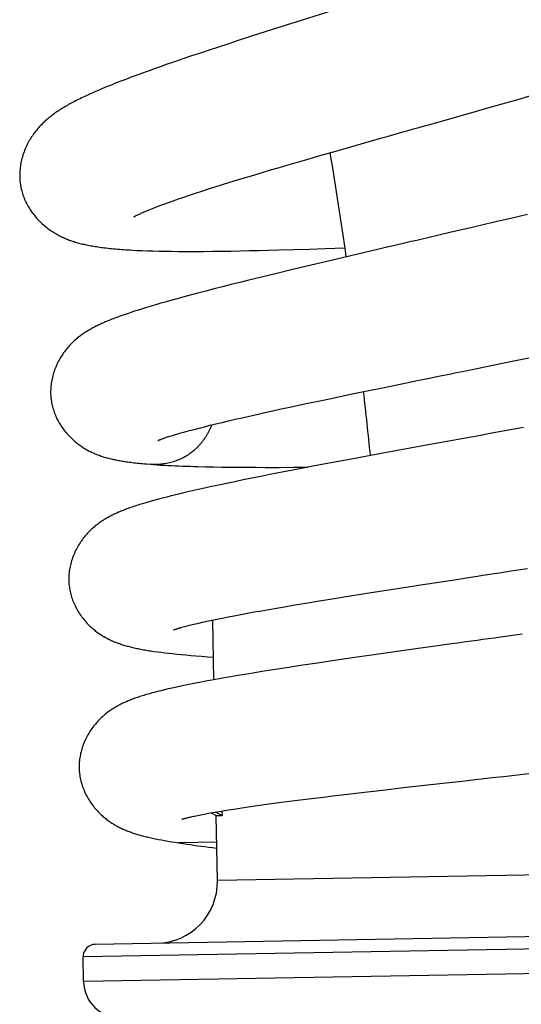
# Model space of a CAD drawing. Header units: millimetres. Extents: x 259 to 1803, y -542 to 1902.
# Tile 120 of 127: x 1727 to 1747, y 1680 to 1720. Entities that reach past the tile are written whole.
import ezdxf

# ---------------------------------------------------------------- set-up
doc = ezdxf.new("R2010")
doc.units = ezdxf.units.MM
doc.header["$LTSCALE"] = 30.734
doc.layers.get('0').update_dxf_attribs({"linetype": 'CONTINUOUS'})

msp = doc.modelspace()

# ---------------------------------------------------------------- linework, layer by layer
at = {"color": 7, "linetype": 'CONTINUOUS'}
for p, q in [((1739.8, 1720.128), (1738.526, 1719.727)), ((1738.526, 1719.727), (1737.7, 1719.465)), ((1737.095, 1719.273), (1736.502, 1719.083)), ((1737.7, 1719.465), (1737.095, 1719.273)), ((1735.921, 1718.895), (1735.541, 1718.771)), ((1736.502, 1719.083), (1735.921, 1718.895)), ((1734.796, 1718.526), (1734.433, 1718.406)), ((1735.166, 1718.648), (1734.796, 1718.526)), ((1735.541, 1718.771), (1735.166, 1718.648)), ((1733.725, 1718.167), (1733.383, 1718.05)), ((1734.076, 1718.286), (1733.725, 1718.167)), ((1734.433, 1718.406), (1734.076, 1718.286)), ((1733.383, 1718.05), (1733.049, 1717.934)), ((1746.175, 1716.203), (1747.3, 1716.525)), ((1747.3, 1716.525), (1748.197, 1716.784)), ((1745.726, 1716.076), (1746.175, 1716.203)), ((1744.172, 1715.634), (1745.726, 1716.076)), ((1739.921, 1714.428), (1740.532, 1714.603)), ((1740.532, 1714.603), (1740.947, 1714.721)), ((1738.368, 1713.98), (1738.745, 1714.09)), ((1738.745, 1714.09), (1739.325, 1714.257)), ((1739.325, 1714.257), (1739.921, 1714.428)), ((1737.282, 1713.662), (1737.637, 1713.767)), ((1737.637, 1713.767), (1737.999, 1713.873)), ((1737.999, 1713.873), (1738.368, 1713.98)), ((1735.943, 1713.26), (1736.265, 1713.358)), ((1736.265, 1713.358), (1736.596, 1713.457)), ((1736.596, 1713.457), (1736.935, 1713.559)), ((1736.935, 1713.559), (1737.282, 1713.662)), ((1734.491, 1712.804), (1734.758, 1712.89)), ((1734.758, 1712.89), (1735.038, 1712.979)), ((1735.038, 1712.979), (1735.329, 1713.07)), ((1735.329, 1713.07), (1735.631, 1713.164)), ((1735.631, 1713.164), (1735.943, 1713.26)), ((1733.334, 1712.415), (1733.541, 1712.487)), ((1733.541, 1712.487), (1733.761, 1712.562)), ((1733.761, 1712.562), (1733.992, 1712.64)), ((1733.992, 1712.64), (1734.235, 1712.721)), ((1734.235, 1712.721), (1734.491, 1712.804)), ((1732.63, 1712.156), (1732.787, 1712.216)), ((1732.787, 1712.216), (1732.956, 1712.279)), ((1732.956, 1712.279), (1733.139, 1712.345)), ((1733.139, 1712.345), (1733.334, 1712.415)), ((1747.019, 1711.699), (1746.346, 1711.54)), ((1747.691, 1711.858), (1747.019, 1711.699)), ((1745.447, 1711.329), (1744.548, 1711.119)), ((1746.346, 1711.54), (1745.447, 1711.329)), ((1744.548, 1711.119), (1744.1, 1711.014)), ((1739.497, 1710.477), (1740.295, 1710.505)), ((1742.323, 1710.599), (1741.886, 1710.497)), ((1731.87, 1710.402), (1732.071, 1710.393)), ((1732.071, 1710.393), (1732.284, 1710.385)), ((1732.284, 1710.385), (1732.507, 1710.378)), ((1732.507, 1710.378), (1732.744, 1710.372)), ((1732.744, 1710.372), (1732.994, 1710.368)), ((1732.994, 1710.368), (1733.261, 1710.364)), ((1733.261, 1710.364), (1733.549, 1710.361)), ((1734.925, 1710.364), (1735.296, 1710.369)), ((1735.296, 1710.369), (1735.668, 1710.374)), ((1735.668, 1710.374), (1736.043, 1710.381)), ((1736.043, 1710.381), (1736.422, 1710.389)), ((1736.422, 1710.389), (1736.81, 1710.397)), ((1736.81, 1710.397), (1737.205, 1710.407)), ((1737.205, 1710.407), (1737.608, 1710.418)), ((1737.608, 1710.418), (1738.225, 1710.436)), ((1738.225, 1710.436), (1738.855, 1710.456)), ((1738.855, 1710.456), (1739.497, 1710.477)), ((1738.924, 1709.8), (1738.12, 1709.609)), ((1739.959, 1710.045), (1738.924, 1709.8)), ((1736.959, 1709.328), (1736.401, 1709.191)), ((1737.532, 1709.467), (1736.959, 1709.328)), ((1738.12, 1709.609), (1737.532, 1709.467)), ((1735.332, 1708.924), (1734.993, 1708.837)), ((1735.681, 1709.012), (1735.332, 1708.924)), ((1736.037, 1709.101), (1735.681, 1709.012)), ((1736.401, 1709.191), (1736.037, 1709.101)), ((1733.716, 1708.501), (1733.436, 1708.424)), ((1734.017, 1708.582), (1733.716, 1708.501)), ((1734.335, 1708.667), (1734.017, 1708.582)), ((1734.661, 1708.752), (1734.335, 1708.667)), ((1734.993, 1708.837), (1734.661, 1708.752)), ((1732.437, 1708.138), (1732.255, 1708.083)), ((1732.63, 1708.196), (1732.437, 1708.138)), ((1733.179, 1708.353), (1732.946, 1708.287)), ((1733.436, 1708.424), (1733.179, 1708.353)), ((1731.338, 1707.786), (1731.207, 1707.74)), ((1731.474, 1707.833), (1731.338, 1707.786)), ((1731.616, 1707.881), (1731.474, 1707.833)), ((1731.764, 1707.929), (1731.616, 1707.881)), ((1731.919, 1707.979), (1731.764, 1707.929)), ((1732.082, 1708.03), (1731.919, 1707.979)), ((1732.255, 1708.083), (1732.082, 1708.03)), ((1746.999, 1705.89), (1748.363, 1706.171)), ((1745.643, 1705.612), (1746.999, 1705.89)), ((1745.195, 1705.52), (1745.643, 1705.612)), ((1741.956, 1704.858), (1742.794, 1705.03)), ((1742.794, 1705.03), (1743.22, 1705.117)), ((1743.22, 1705.117), (1743.652, 1705.205)), ((1739.929, 1704.439), (1740.525, 1704.563)), ((1740.525, 1704.563), (1741.132, 1704.689)), ((1741.132, 1704.689), (1741.956, 1704.858)), ((1738.058, 1704.042), (1738.416, 1704.119)), ((1738.416, 1704.119), (1738.783, 1704.197)), ((1738.783, 1704.197), (1739.348, 1704.317)), ((1739.348, 1704.317), (1739.929, 1704.439)), ((1736.417, 1703.68), (1736.723, 1703.749)), ((1736.723, 1703.749), (1737.041, 1703.82)), ((1737.041, 1703.82), (1737.37, 1703.893)), ((1737.37, 1703.893), (1737.71, 1703.967)), ((1737.71, 1703.967), (1738.058, 1704.042)), ((1734.596, 1703.249), (1734.823, 1703.305)), ((1734.823, 1703.305), (1735.061, 1703.364)), ((1735.061, 1703.364), (1735.31, 1703.424)), ((1735.31, 1703.424), (1735.569, 1703.485)), ((1735.569, 1703.485), (1735.84, 1703.548)), ((1735.84, 1703.548), (1736.122, 1703.613)), ((1736.122, 1703.613), (1736.417, 1703.68)), ((1733.304, 1702.895), (1733.427, 1702.932)), ((1733.645, 1702.995), (1733.81, 1703.042)), ((1733.81, 1703.042), (1733.988, 1703.09)), ((1733.988, 1703.09), (1734.178, 1703.141)), ((1734.178, 1703.141), (1734.381, 1703.194)), ((1734.381, 1703.194), (1734.596, 1703.249)), ((1733.198, 1702.862), (1733.304, 1702.895)), ((1743.904, 1702.553), (1743.455, 1702.471)), ((1745.492, 1702.843), (1745.037, 1702.76)), ((1741.911, 1702.188), (1740.633, 1701.951)), ((1743.455, 1702.471), (1741.911, 1702.188)), ((1739.804, 1701.796), (1738.991, 1701.643)), ((1740.633, 1701.951), (1739.804, 1701.796)), ((1734.643, 1701.626), (1734.967, 1701.62)), ((1734.967, 1701.62), (1735.298, 1701.614)), ((1735.298, 1701.614), (1735.636, 1701.61)), ((1735.636, 1701.61), (1735.981, 1701.606)), ((1735.981, 1701.606), (1736.333, 1701.603)), ((1736.333, 1701.603), (1736.693, 1701.601)), ((1736.693, 1701.601), (1737.061, 1701.6)), ((1737.25, 1701.306), (1736.884, 1701.234)), ((1737.061, 1701.6), (1737.626, 1701.6)), ((1737.815, 1701.417), (1737.25, 1701.306)), ((1737.626, 1701.6), (1738.209, 1701.601)), ((1738.396, 1701.529), (1737.815, 1701.417)), ((1738.209, 1701.601), (1738.784, 1701.603)), ((1738.991, 1701.643), (1738.396, 1701.529)), ((1735.494, 1700.95), (1735.178, 1700.883)), ((1735.827, 1701.019), (1735.494, 1700.95)), ((1736.172, 1701.09), (1735.827, 1701.019)), ((1736.525, 1701.162), (1736.172, 1701.09)), ((1736.884, 1701.234), (1736.525, 1701.162)), ((1733.648, 1700.539), (1733.444, 1700.49)), ((1733.864, 1700.59), (1733.648, 1700.539)), ((1734.095, 1700.643), (1733.864, 1700.59)), ((1734.341, 1700.699), (1734.095, 1700.643)), ((1734.603, 1700.758), (1734.341, 1700.699)), ((1734.881, 1700.819), (1734.603, 1700.758)), ((1735.178, 1700.883), (1734.881, 1700.819)), ((1732.224, 1700.166), (1732.092, 1700.126)), ((1732.581, 1700.267), (1732.433, 1700.226)), ((1732.735, 1700.309), (1732.581, 1700.267)), ((1732.898, 1700.352), (1732.735, 1700.309)), ((1733.07, 1700.396), (1732.898, 1700.352)), ((1733.251, 1700.442), (1733.07, 1700.396)), ((1733.444, 1700.49), (1733.251, 1700.442)), ((1747.017, 1697.396), (1747.697, 1697.501)), ((1743.45, 1696.847), (1744.104, 1696.948)), ((1744.104, 1696.948), (1744.545, 1697.016)), ((1740.764, 1696.427), (1741.361, 1696.521)), ((1741.361, 1696.521), (1741.973, 1696.617)), ((1741.973, 1696.617), (1742.597, 1696.715)), ((1742.597, 1696.715), (1743.45, 1696.847)), ((1738.528, 1696.063), (1738.881, 1696.122)), ((1738.881, 1696.122), (1739.243, 1696.182)), ((1739.243, 1696.182), (1739.613, 1696.242)), ((1739.613, 1696.242), (1740.181, 1696.334)), ((1740.181, 1696.334), (1740.764, 1696.427)), ((1736.339, 1695.681), (1736.619, 1695.733)), ((1736.619, 1695.733), (1736.91, 1695.785)), ((1736.91, 1695.785), (1737.212, 1695.838)), ((1737.212, 1695.838), (1737.525, 1695.893)), ((1737.525, 1695.893), (1737.849, 1695.949)), ((1737.849, 1695.949), (1738.184, 1696.005)), ((1738.184, 1696.005), (1738.528, 1696.063)), ((1734.369, 1695.284), (1734.524, 1695.319)), ((1734.524, 1695.319), (1734.699, 1695.357)), ((1734.699, 1695.357), (1734.892, 1695.398)), ((1734.892, 1695.398), (1735.101, 1695.442)), ((1734.983, 1692.984), (1734.941, 1695.409)), ((1735.101, 1695.442), (1735.325, 1695.487)), ((1735.325, 1695.487), (1735.562, 1695.534)), ((1735.562, 1695.534), (1735.809, 1695.582)), ((1735.809, 1695.582), (1736.069, 1695.631)), ((1736.069, 1695.631), (1736.339, 1695.681)), ((1733.654, 1695.105), (1733.725, 1695.125)), ((1733.725, 1695.125), (1733.805, 1695.146)), ((1733.805, 1695.146), (1733.895, 1695.17)), ((1733.895, 1695.17), (1733.995, 1695.195)), ((1733.995, 1695.195), (1734.107, 1695.222)), ((1734.107, 1695.222), (1734.23, 1695.252)), ((1734.23, 1695.252), (1734.369, 1695.284)), ((1746.799, 1694.742), (1746.342, 1694.678)), ((1747.484, 1694.838), (1746.799, 1694.742)), ((1732.7, 1694.116), (1732.841, 1694.097)), ((1743.174, 1694.234), (1741.655, 1694.019)), ((1744.066, 1694.359), (1743.174, 1694.234)), ((1744.518, 1694.422), (1744.066, 1694.359)), ((1732.841, 1694.097), (1732.989, 1694.079)), ((1732.989, 1694.079), (1733.143, 1694.061)), ((1733.143, 1694.061), (1733.305, 1694.043)), ((1733.305, 1694.043), (1733.475, 1694.026)), ((1733.475, 1694.026), (1733.654, 1694.008)), ((1733.654, 1694.008), (1733.843, 1693.991)), ((1733.843, 1693.991), (1734.042, 1693.973)), ((1734.042, 1693.973), (1734.253, 1693.956)), ((1734.253, 1693.956), (1734.477, 1693.938)), ((1734.477, 1693.938), (1734.716, 1693.921)), ((1734.716, 1693.921), (1734.967, 1693.903)), ((1739.785, 1693.748), (1739.183, 1693.66)), ((1740.606, 1693.868), (1739.785, 1693.748)), ((1741.655, 1694.019), (1740.606, 1693.868)), ((1736.928, 1693.313), (1736.574, 1693.256)), ((1737.286, 1693.37), (1736.928, 1693.313)), ((1737.65, 1693.427), (1737.286, 1693.37)), ((1738.021, 1693.484), (1737.65, 1693.427)), ((1738.593, 1693.571), (1738.021, 1693.484)), ((1739.183, 1693.66), (1738.593, 1693.571)), ((1734.716, 1692.936), (1734.471, 1692.89)), ((1734.98, 1692.984), (1734.716, 1692.936)), ((1735.264, 1693.034), (1734.98, 1692.984)), ((1735.568, 1693.088), (1735.264, 1693.034)), ((1735.89, 1693.143), (1735.568, 1693.088)), ((1736.227, 1693.199), (1735.89, 1693.143)), ((1736.574, 1693.256), (1736.227, 1693.199)), ((1732.832, 1692.54), (1732.693, 1692.505)), ((1732.977, 1692.576), (1732.832, 1692.54)), ((1733.13, 1692.612), (1732.977, 1692.576)), ((1733.292, 1692.648), (1733.13, 1692.612)), ((1733.461, 1692.686), (1733.292, 1692.648)), ((1733.64, 1692.724), (1733.461, 1692.686)), ((1733.83, 1692.763), (1733.64, 1692.724)), ((1734.03, 1692.804), (1733.83, 1692.763)), ((1734.243, 1692.846), (1734.03, 1692.804)), ((1734.471, 1692.89), (1734.243, 1692.846)), ((1747.402, 1689.14), (1747.858, 1689.191)), ((1741.33, 1688.456), (1741.933, 1688.526)), ((1741.933, 1688.526), (1742.549, 1688.596)), ((1742.549, 1688.596), (1743.392, 1688.692)), ((1743.392, 1688.692), (1744.259, 1688.79)), ((1744.259, 1688.79), (1744.921, 1688.864)), ((1738.372, 1688.098), (1738.712, 1688.142)), ((1738.712, 1688.142), (1739.062, 1688.185)), ((1739.062, 1688.185), (1739.421, 1688.229)), ((1739.421, 1688.229), (1739.789, 1688.274)), ((1739.789, 1688.274), (1740.164, 1688.319)), ((1740.164, 1688.319), (1740.74, 1688.387)), ((1740.74, 1688.387), (1741.33, 1688.456)), ((1735.557, 1687.704), (1735.787, 1687.74)), ((1735.787, 1687.74), (1736.03, 1687.777)), ((1736.03, 1687.777), (1736.285, 1687.815)), ((1736.285, 1687.815), (1736.55, 1687.854)), ((1736.55, 1687.854), (1736.827, 1687.893)), ((1736.827, 1687.893), (1737.114, 1687.933)), ((1737.114, 1687.933), (1737.412, 1687.973)), ((1737.412, 1687.973), (1737.721, 1688.014)), ((1737.721, 1688.014), (1738.041, 1688.056)), ((1738.041, 1688.056), (1738.372, 1688.098)), ((1734.202, 1687.458), (1734.318, 1687.482)), ((1734.318, 1687.482), (1734.451, 1687.509)), ((1734.451, 1687.509), (1734.6, 1687.538)), ((1734.6, 1687.538), (1734.764, 1687.569)), ((1734.764, 1687.569), (1734.942, 1687.601)), ((1734.871, 1687.588), (1735.079, 1687.473)), ((1734.942, 1687.601), (1735.133, 1687.634)), ((1735.313, 1687.477), (1735.051, 1687.62)), ((1735.079, 1687.473), (1735.313, 1687.477)), ((1735.125, 1684.839), (1735.079, 1687.473)), ((1735.133, 1687.634), (1735.338, 1687.668)), ((1735.309, 1687.663), (1735.313, 1687.477)), ((1735.338, 1687.668), (1735.557, 1687.704)), ((1732.853, 1686.487), (1732.983, 1686.464)), ((1732.983, 1686.464), (1733.119, 1686.44)), ((1733.119, 1686.44), (1733.261, 1686.416)), ((1733.261, 1686.416), (1733.409, 1686.393)), ((1733.409, 1686.393), (1733.546, 1686.371)), ((1733.546, 1686.371), (1733.741, 1686.34)), ((1735.098, 1686.399), (1733.547, 1686.372)), ((1767.164, 1682.898), (1730.17, 1682.252)), ((1729.696, 1680.744), (1729.678, 1681.744))]:
    msp.add_line(p, q, dxfattribs=at)
at = {"color": 9, "linetype": 'CONTINUOUS'}
for p, q in [((1760.958, 1685.29), (1735.125, 1684.839)), ((1767.673, 1682.407), (1729.678, 1681.744)), ((1767.69, 1681.407), (1729.696, 1680.744))]:
    msp.add_line(p, q, dxfattribs=at)
at = {"color": 7, "linetype": 'CONTINUOUS'}
for points in [[(1733.049, 1717.934), (1732.884, 1717.877), (1732.72, 1717.819), (1732.558, 1717.761), (1732.396, 1717.703), (1732.237, 1717.646), (1732.083, 1717.59), (1731.934, 1717.536), (1731.793, 1717.484), (1731.658, 1717.433), (1731.53, 1717.385), (1731.406, 1717.338), (1731.288, 1717.293), (1731.174, 1717.248), (1731.063, 1717.205), (1730.956, 1717.163), (1730.853, 1717.121), (1730.752, 1717.081), (1730.654, 1717.041), (1730.559, 1717.002), (1730.468, 1716.964), (1730.378, 1716.926), (1730.292, 1716.889), (1730.208, 1716.853), (1730.127, 1716.818), (1730.048, 1716.783), (1729.971, 1716.748), (1729.896, 1716.715), (1729.824, 1716.681), (1729.754, 1716.648), (1729.685, 1716.616), (1729.619, 1716.584), (1729.554, 1716.553), (1729.491, 1716.521), (1729.429, 1716.491), (1729.369, 1716.46), (1729.311, 1716.43), (1729.254, 1716.4), (1729.198, 1716.37), (1729.144, 1716.341), (1729.092, 1716.312), (1729.04, 1716.283), (1728.99, 1716.254), (1728.94, 1716.225), (1728.892, 1716.196), (1728.844, 1716.167), (1728.798, 1716.138), (1728.752, 1716.109), (1728.706, 1716.08), (1728.662, 1716.051), (1728.618, 1716.021), (1728.574, 1715.991), (1728.531, 1715.961), (1728.489, 1715.93), (1728.447, 1715.9), (1728.406, 1715.869), (1728.366, 1715.837), (1728.326, 1715.805), (1728.286, 1715.773), (1728.247, 1715.741), (1728.208, 1715.707), (1728.17, 1715.673), (1728.132, 1715.639), (1728.095, 1715.604), (1728.058, 1715.569), (1728.022, 1715.533), (1727.987, 1715.498), (1727.952, 1715.461), (1727.918, 1715.424), (1727.884, 1715.386), (1727.85, 1715.348), (1727.817, 1715.309), (1727.784, 1715.268), (1727.751, 1715.227), (1727.719, 1715.184), (1727.686, 1715.141), (1727.654, 1715.096), (1727.622, 1715.05), (1727.591, 1715.002), (1727.56, 1714.953), (1727.529, 1714.903), (1727.499, 1714.852), (1727.47, 1714.799), (1727.441, 1714.745), (1727.413, 1714.689), (1727.385, 1714.633), (1727.359, 1714.575), (1727.333, 1714.516), (1727.309, 1714.456), (1727.285, 1714.395), (1727.263, 1714.333), (1727.242, 1714.271), (1727.223, 1714.208), (1727.205, 1714.144), (1727.188, 1714.08), (1727.173, 1714.015), (1727.16, 1713.95), (1727.148, 1713.886), (1727.137, 1713.821), (1727.129, 1713.756), (1727.122, 1713.692), (1727.116, 1713.628), (1727.112, 1713.564), (1727.11, 1713.501), (1727.109, 1713.439), (1727.11, 1713.377), (1727.112, 1713.315), (1727.116, 1713.255), (1727.121, 1713.195), (1727.127, 1713.136), (1727.135, 1713.077), (1727.142, 1713.036)], [(1742.002, 1715.02), (1742.646, 1715.202), (1742.862, 1715.264), (1743.078, 1715.325), (1743.296, 1715.386), (1743.514, 1715.448), (1743.732, 1715.51), (1744.172, 1715.634)], [(1740.947, 1714.721), (1741.789, 1714.96), (1742.002, 1715.02)], [(1727.142, 1713.036), (1727.15, 1712.993), (1727.161, 1712.936), (1727.174, 1712.878), (1727.189, 1712.82), (1727.205, 1712.761), (1727.223, 1712.703), (1727.242, 1712.644), (1727.263, 1712.586), (1727.286, 1712.527), (1727.31, 1712.468), (1727.336, 1712.41), (1727.364, 1712.351), (1727.393, 1712.293), (1727.424, 1712.235), (1727.456, 1712.178), (1727.49, 1712.122), (1727.525, 1712.066), (1727.561, 1712.01), (1727.599, 1711.956), (1727.638, 1711.902), (1727.678, 1711.85), (1727.719, 1711.798), (1727.761, 1711.748), (1727.804, 1711.7), (1727.847, 1711.652), (1727.891, 1711.606), (1727.936, 1711.562), (1727.98, 1711.518), (1728.025, 1711.476), (1728.071, 1711.436), (1728.116, 1711.397), (1728.162, 1711.359), (1728.207, 1711.323), (1728.253, 1711.288), (1728.299, 1711.254), (1728.344, 1711.222), (1728.389, 1711.191), (1728.434, 1711.161), (1728.479, 1711.133), (1728.524, 1711.106), (1728.568, 1711.079), (1728.612, 1711.054), (1728.656, 1711.03), (1728.701, 1711.006), (1728.746, 1710.983), (1728.791, 1710.961), (1728.837, 1710.939), (1728.883, 1710.918), (1728.93, 1710.897), (1728.977, 1710.877), (1729.024, 1710.858), (1729.071, 1710.839), (1729.119, 1710.821), (1729.167, 1710.804), (1729.215, 1710.787), (1729.263, 1710.771), (1729.312, 1710.755), (1729.361, 1710.74), (1729.411, 1710.725), (1729.461, 1710.711), (1729.511, 1710.697), (1729.561, 1710.684), (1729.613, 1710.671), (1729.664, 1710.658), (1729.716, 1710.646), (1729.769, 1710.635), (1729.822, 1710.623), (1729.877, 1710.612), (1729.932, 1710.601), (1729.988, 1710.591), (1730.045, 1710.58), (1730.103, 1710.57), (1730.163, 1710.56), (1730.223, 1710.551), (1730.286, 1710.541), (1730.349, 1710.532), (1730.414, 1710.523), (1730.481, 1710.515), (1730.549, 1710.506), (1730.618, 1710.498), (1730.689, 1710.49), (1730.762, 1710.482), (1730.836, 1710.475), (1730.912, 1710.467), (1730.989, 1710.46), (1731.069, 1710.453), (1731.15, 1710.447), (1731.233, 1710.44), (1731.318, 1710.434), (1731.405, 1710.428), (1731.494, 1710.422), (1731.585, 1710.417), (1731.678, 1710.412), (1731.87, 1710.402)], [(1731.742, 1711.764), (1731.742, 1711.764), (1731.743, 1711.765), (1731.746, 1711.767), (1731.751, 1711.77), (1731.757, 1711.773), (1731.765, 1711.778), (1731.774, 1711.783), (1731.786, 1711.789), (1731.799, 1711.797), (1731.815, 1711.805), (1731.833, 1711.814), (1731.853, 1711.824), (1731.875, 1711.835), (1731.899, 1711.847), (1731.926, 1711.86), (1731.956, 1711.874), (1731.988, 1711.889), (1732.023, 1711.905), (1732.061, 1711.922), (1732.101, 1711.94), (1732.145, 1711.959), (1732.192, 1711.979), (1732.243, 1712.001), (1732.298, 1712.024), (1732.357, 1712.048), (1732.42, 1712.073), (1732.486, 1712.1), (1732.556, 1712.128), (1732.63, 1712.156)], [(1744.1, 1711.014), (1743.652, 1710.909), (1743.429, 1710.857), (1743.207, 1710.806), (1742.985, 1710.754), (1742.764, 1710.702), (1742.323, 1710.599)], [(1741.886, 1710.497), (1741.668, 1710.446), (1739.959, 1710.045)], [(1733.549, 1710.361), (1733.702, 1710.36), (1733.863, 1710.36), (1734.029, 1710.36), (1734.2, 1710.36), (1734.377, 1710.36), (1734.557, 1710.361), (1734.925, 1710.364)], [(1732.946, 1708.287), (1732.837, 1708.256), (1732.63, 1708.196)], [(1731.207, 1707.74), (1731.144, 1707.717), (1731.083, 1707.695), (1731.022, 1707.672), (1730.963, 1707.65), (1730.905, 1707.628), (1730.848, 1707.606), (1730.792, 1707.584), (1730.738, 1707.562), (1730.684, 1707.54), (1730.631, 1707.518), (1730.58, 1707.496), (1730.529, 1707.474), (1730.48, 1707.452), (1730.431, 1707.43), (1730.383, 1707.408), (1730.336, 1707.386), (1730.29, 1707.364), (1730.244, 1707.342), (1730.2, 1707.32), (1730.156, 1707.298), (1730.113, 1707.276), (1730.07, 1707.253), (1730.028, 1707.23), (1729.987, 1707.207), (1729.946, 1707.184), (1729.906, 1707.16), (1729.866, 1707.137), (1729.827, 1707.113), (1729.789, 1707.089), (1729.751, 1707.064), (1729.714, 1707.04), (1729.678, 1707.015), (1729.642, 1706.99), (1729.607, 1706.965), (1729.572, 1706.939), (1729.538, 1706.913), (1729.503, 1706.887), (1729.47, 1706.86), (1729.436, 1706.832), (1729.403, 1706.805), (1729.37, 1706.776), (1729.337, 1706.747), (1729.305, 1706.717), (1729.273, 1706.687), (1729.241, 1706.656), (1729.209, 1706.624), (1729.177, 1706.592), (1729.145, 1706.558), (1729.113, 1706.523), (1729.081, 1706.487), (1729.048, 1706.449), (1729.016, 1706.41), (1728.983, 1706.369), (1728.951, 1706.328), (1728.919, 1706.284), (1728.887, 1706.24), (1728.855, 1706.194), (1728.824, 1706.147), (1728.793, 1706.099), (1728.763, 1706.049), (1728.733, 1705.998), (1728.704, 1705.946), (1728.675, 1705.892), (1728.648, 1705.837), (1728.621, 1705.782), (1728.595, 1705.725), (1728.57, 1705.667), (1728.547, 1705.608), (1728.525, 1705.549), (1728.504, 1705.489), (1728.484, 1705.429), (1728.466, 1705.368), (1728.449, 1705.307), (1728.434, 1705.246), (1728.42, 1705.185), (1728.408, 1705.124), (1728.397, 1705.063), (1728.388, 1705.002), (1728.38, 1704.942), (1728.374, 1704.881), (1728.369, 1704.821), (1728.365, 1704.762), (1728.364, 1704.703), (1728.363, 1704.644), (1728.364, 1704.586), (1728.366, 1704.529), (1728.37, 1704.472), (1728.375, 1704.416), (1728.379, 1704.377)], [(1743.652, 1705.205), (1744.088, 1705.294), (1744.308, 1705.339), (1744.528, 1705.384), (1744.75, 1705.43), (1745.195, 1705.52)], [(1728.379, 1704.377), (1728.384, 1704.337), (1728.393, 1704.282), (1728.402, 1704.226), (1728.413, 1704.17), (1728.426, 1704.114), (1728.44, 1704.057), (1728.456, 1704), (1728.473, 1703.943), (1728.491, 1703.886), (1728.511, 1703.83), (1728.533, 1703.773), (1728.556, 1703.716), (1728.58, 1703.66), (1728.606, 1703.603), (1728.634, 1703.547), (1728.663, 1703.492), (1728.693, 1703.437), (1728.724, 1703.382), (1728.757, 1703.329), (1728.791, 1703.276), (1728.826, 1703.223), (1728.863, 1703.172), (1728.9, 1703.122), (1728.938, 1703.073), (1728.976, 1703.025), (1729.016, 1702.978), (1729.055, 1702.933), (1729.095, 1702.889), (1729.136, 1702.847), (1729.176, 1702.805), (1729.217, 1702.766), (1729.258, 1702.727), (1729.299, 1702.69), (1729.341, 1702.655), (1729.382, 1702.62), (1729.423, 1702.587), (1729.463, 1702.555), (1729.504, 1702.525), (1729.544, 1702.496), (1729.584, 1702.468), (1729.623, 1702.441), (1729.661, 1702.416), (1729.7, 1702.391), (1729.738, 1702.368), (1729.776, 1702.345), (1729.814, 1702.323), (1729.852, 1702.302), (1729.89, 1702.281), (1729.928, 1702.261), (1729.967, 1702.242), (1730.005, 1702.223), (1730.044, 1702.204), (1730.083, 1702.187), (1730.122, 1702.169), (1730.161, 1702.153), (1730.201, 1702.136), (1730.241, 1702.12), (1730.282, 1702.105), (1730.323, 1702.09), (1730.365, 1702.075), (1730.407, 1702.06), (1730.45, 1702.046), (1730.494, 1702.032), (1730.538, 1702.018), (1730.583, 1702.005), (1730.628, 1701.992), (1730.674, 1701.98), (1730.72, 1701.967), (1730.767, 1701.956), (1730.814, 1701.944), (1730.862, 1701.933), (1730.91, 1701.922), (1730.959, 1701.912), (1731.008, 1701.902), (1731.058, 1701.892), (1731.109, 1701.882), (1731.16, 1701.872), (1731.212, 1701.863), (1731.265, 1701.854), (1731.319, 1701.845), (1731.375, 1701.837), (1731.431, 1701.828), (1731.489, 1701.82), (1731.548, 1701.812), (1731.609, 1701.804), (1731.671, 1701.796), (1731.735, 1701.788), (1731.801, 1701.781), (1731.87, 1701.773), (1731.94, 1701.766), (1732.013, 1701.758), (1732.088, 1701.751), (1732.166, 1701.744), (1732.246, 1701.737), (1732.409, 1701.724)], [(1733.427, 1702.932), (1733.568, 1702.973), (1733.645, 1702.995)], [(1746.175, 1702.968), (1745.72, 1702.884), (1745.492, 1702.843)], [(1747.537, 1703.217), (1746.402, 1703.009), (1746.175, 1702.968)], [(1732.714, 1702.69), (1732.714, 1702.69), (1732.715, 1702.69), (1732.717, 1702.691), (1732.721, 1702.693), (1732.726, 1702.695), (1732.733, 1702.698), (1732.742, 1702.702), (1732.752, 1702.706), (1732.763, 1702.711), (1732.777, 1702.716), (1732.792, 1702.722), (1732.809, 1702.729), (1732.829, 1702.736), (1732.85, 1702.744), (1732.873, 1702.753), (1732.899, 1702.762), (1732.926, 1702.772), (1732.957, 1702.782), (1732.99, 1702.794), (1733.025, 1702.806), (1733.064, 1702.819), (1733.105, 1702.832), (1733.15, 1702.847), (1733.198, 1702.862)], [(1745.037, 1702.76), (1744.583, 1702.677), (1744.356, 1702.635), (1743.904, 1702.553)], [(1732.409, 1701.724), (1732.543, 1701.714), (1732.686, 1701.704), (1732.829, 1701.695), (1732.974, 1701.687), (1733.119, 1701.679), (1733.266, 1701.672), (1733.413, 1701.665), (1733.562, 1701.659), (1733.712, 1701.653), (1733.864, 1701.648), (1734.016, 1701.643), (1734.17, 1701.638), (1734.326, 1701.634), (1734.643, 1701.626)], [(1732.092, 1700.126), (1732.028, 1700.106), (1731.966, 1700.087), (1731.905, 1700.067), (1731.845, 1700.048), (1731.786, 1700.029), (1731.729, 1700.01), (1731.673, 1699.991), (1731.618, 1699.971), (1731.563, 1699.952), (1731.51, 1699.933), (1731.458, 1699.914), (1731.407, 1699.895), (1731.356, 1699.875), (1731.307, 1699.856), (1731.258, 1699.836), (1731.21, 1699.817), (1731.163, 1699.797), (1731.117, 1699.777), (1731.072, 1699.758), (1731.027, 1699.738), (1730.983, 1699.718), (1730.94, 1699.697), (1730.897, 1699.677), (1730.855, 1699.656), (1730.813, 1699.635), (1730.772, 1699.614), (1730.731, 1699.592)], [(1732.433, 1700.226), (1732.362, 1700.206), (1732.224, 1700.166)], [(1730.731, 1699.592), (1730.692, 1699.57), (1730.652, 1699.548), (1730.614, 1699.526), (1730.576, 1699.504), (1730.538, 1699.481), (1730.502, 1699.458), (1730.465, 1699.435), (1730.43, 1699.412), (1730.395, 1699.388), (1730.36, 1699.364), (1730.325, 1699.339), (1730.291, 1699.314), (1730.257, 1699.288), (1730.223, 1699.262), (1730.189, 1699.235), (1730.156, 1699.208), (1730.123, 1699.18), (1730.09, 1699.152), (1730.057, 1699.122), (1730.024, 1699.092), (1729.991, 1699.061), (1729.958, 1699.029), (1729.925, 1698.996), (1729.891, 1698.961), (1729.858, 1698.925), (1729.824, 1698.888), (1729.79, 1698.849), (1729.756, 1698.809), (1729.722, 1698.767), (1729.688, 1698.724), (1729.655, 1698.68), (1729.622, 1698.635), (1729.589, 1698.588), (1729.557, 1698.54), (1729.525, 1698.49), (1729.494, 1698.44), (1729.464, 1698.388), (1729.434, 1698.334), (1729.405, 1698.279), (1729.377, 1698.224), (1729.35, 1698.167), (1729.324, 1698.11), (1729.299, 1698.052), (1729.275, 1697.993), (1729.253, 1697.933), (1729.233, 1697.873), (1729.213, 1697.813), (1729.195, 1697.753), (1729.179, 1697.692), (1729.164, 1697.632), (1729.151, 1697.572), (1729.139, 1697.511), (1729.129, 1697.451), (1729.12, 1697.391), (1729.112, 1697.331), (1729.106, 1697.272), (1729.102, 1697.213), (1729.099, 1697.154), (1729.098, 1697.096), (1729.097, 1697.039), (1729.099, 1696.982), (1729.101, 1696.926), (1729.104, 1696.886)], [(1746.338, 1697.292), (1746.564, 1697.326), (1747.017, 1697.396)], [(1744.545, 1697.016), (1744.989, 1697.084), (1745.213, 1697.119)], [(1745.213, 1697.119), (1745.662, 1697.188), (1745.887, 1697.222), (1746.338, 1697.292)], [(1729.104, 1696.886), (1729.107, 1696.846), (1729.113, 1696.79), (1729.121, 1696.734), (1729.129, 1696.678), (1729.14, 1696.621), (1729.151, 1696.564), (1729.164, 1696.507), (1729.179, 1696.449), (1729.195, 1696.391), (1729.213, 1696.334), (1729.232, 1696.276), (1729.253, 1696.218), (1729.275, 1696.161), (1729.299, 1696.104), (1729.324, 1696.047), (1729.351, 1695.99), (1729.379, 1695.934), (1729.408, 1695.878), (1729.438, 1695.823), (1729.47, 1695.769), (1729.503, 1695.715), (1729.537, 1695.662), (1729.572, 1695.611), (1729.608, 1695.56), (1729.645, 1695.511), (1729.682, 1695.463), (1729.72, 1695.416), (1729.758, 1695.37), (1729.797, 1695.326), (1729.836, 1695.284), (1729.875, 1695.243), (1729.914, 1695.203), (1729.953, 1695.164), (1729.992, 1695.127), (1730.032, 1695.092), (1730.071, 1695.057), (1730.11, 1695.024), (1730.149, 1694.992), (1730.188, 1694.961), (1730.226, 1694.932), (1730.264, 1694.904), (1730.301, 1694.877), (1730.338, 1694.852), (1730.375, 1694.827), (1730.411, 1694.803), (1730.448, 1694.78), (1730.485, 1694.757), (1730.521, 1694.735), (1730.558, 1694.714), (1730.595, 1694.693), (1730.632, 1694.673), (1730.67, 1694.653), (1730.707, 1694.634), (1730.745, 1694.616), (1730.783, 1694.598), (1730.821, 1694.58), (1730.86, 1694.563), (1730.899, 1694.546), (1730.939, 1694.529), (1730.979, 1694.513), (1731.02, 1694.497), (1731.061, 1694.481), (1731.103, 1694.465), (1731.146, 1694.45), (1731.189, 1694.435), (1731.233, 1694.421), (1731.277, 1694.407), (1731.322, 1694.393), (1731.367, 1694.379), (1731.412, 1694.366), (1731.459, 1694.353), (1731.506, 1694.341), (1731.554, 1694.328), (1731.602, 1694.316), (1731.651, 1694.304), (1731.701, 1694.292), (1731.752, 1694.28), (1731.804, 1694.269), (1731.856, 1694.257), (1731.91, 1694.246), (1731.964, 1694.236), (1732.019, 1694.225), (1732.075, 1694.214), (1732.132, 1694.204), (1732.191, 1694.194), (1732.25, 1694.183), (1732.31, 1694.173), (1732.372, 1694.164), (1732.435, 1694.154), (1732.499, 1694.144), (1732.564, 1694.135), (1732.7, 1694.116)], [(1733.349, 1695.008), (1733.35, 1695.008), (1733.351, 1695.008), (1733.354, 1695.009), (1733.358, 1695.011), (1733.364, 1695.013), (1733.372, 1695.016), (1733.381, 1695.019), (1733.391, 1695.023), (1733.403, 1695.028), (1733.417, 1695.032), (1733.433, 1695.038), (1733.45, 1695.043), (1733.469, 1695.049), (1733.49, 1695.056), (1733.513, 1695.063), (1733.537, 1695.071), (1733.563, 1695.079), (1733.592, 1695.087), (1733.622, 1695.096), (1733.654, 1695.105)], [(1745.655, 1694.582), (1745.199, 1694.518), (1744.971, 1694.486), (1744.518, 1694.422)], [(1746.342, 1694.678), (1745.884, 1694.614), (1745.655, 1694.582)], [(1732.693, 1692.505), (1732.626, 1692.488), (1732.561, 1692.471), (1732.497, 1692.454), (1732.435, 1692.437), (1732.374, 1692.42), (1732.315, 1692.403), (1732.256, 1692.386), (1732.199, 1692.369), (1732.144, 1692.352), (1732.089, 1692.335), (1732.035, 1692.318), (1731.983, 1692.301), (1731.931, 1692.284), (1731.881, 1692.267), (1731.831, 1692.25), (1731.783, 1692.233), (1731.735, 1692.216), (1731.688, 1692.198), (1731.641, 1692.18), (1731.596, 1692.163), (1731.551, 1692.145), (1731.507, 1692.127), (1731.463, 1692.108), (1731.42, 1692.09), (1731.378, 1692.071), (1731.336, 1692.052), (1731.294, 1692.032), (1731.253, 1692.013)], [(1731.253, 1692.013), (1731.213, 1691.993), (1731.173, 1691.972), (1731.134, 1691.952), (1731.095, 1691.931), (1731.057, 1691.91), (1731.02, 1691.889), (1730.983, 1691.867), (1730.946, 1691.845), (1730.91, 1691.823), (1730.874, 1691.8), (1730.838, 1691.777), (1730.803, 1691.753), (1730.768, 1691.729), (1730.733, 1691.704), (1730.699, 1691.679), (1730.664, 1691.653), (1730.63, 1691.627), (1730.596, 1691.6), (1730.562, 1691.572), (1730.528, 1691.543), (1730.494, 1691.513), (1730.459, 1691.482), (1730.425, 1691.45), (1730.389, 1691.417), (1730.354, 1691.382), (1730.318, 1691.346), (1730.283, 1691.308), (1730.247, 1691.269), (1730.212, 1691.229), (1730.177, 1691.188), (1730.142, 1691.145), (1730.107, 1691.101), (1730.073, 1691.056), (1730.039, 1691.01), (1730.005, 1690.962), (1729.972, 1690.912), (1729.939, 1690.862), (1729.908, 1690.81), (1729.876, 1690.757), (1729.846, 1690.702), (1729.817, 1690.647), (1729.789, 1690.591), (1729.761, 1690.533), (1729.736, 1690.476), (1729.711, 1690.417), (1729.688, 1690.358), (1729.666, 1690.299), (1729.646, 1690.239), (1729.627, 1690.179), (1729.61, 1690.12), (1729.594, 1690.06), (1729.579, 1690), (1729.567, 1689.94), (1729.555, 1689.881), (1729.546, 1689.822), (1729.537, 1689.763), (1729.531, 1689.704), (1729.525, 1689.646), (1729.521, 1689.588), (1729.519, 1689.531), (1729.518, 1689.475), (1729.518, 1689.418), (1729.519, 1689.379)], [(1729.519, 1689.379), (1729.521, 1689.338), (1729.524, 1689.283), (1729.529, 1689.226), (1729.536, 1689.17), (1729.544, 1689.113), (1729.553, 1689.055), (1729.564, 1688.997), (1729.576, 1688.939), (1729.59, 1688.881), (1729.605, 1688.823), (1729.622, 1688.764), (1729.64, 1688.706), (1729.66, 1688.648), (1729.681, 1688.589), (1729.704, 1688.531), (1729.728, 1688.474), (1729.753, 1688.416), (1729.78, 1688.36), (1729.809, 1688.303), (1729.838, 1688.248), (1729.869, 1688.193), (1729.9, 1688.139), (1729.933, 1688.086), (1729.967, 1688.034), (1730.001, 1687.983), (1730.037, 1687.933), (1730.073, 1687.885), (1730.109, 1687.838), (1730.146, 1687.793), (1730.183, 1687.748), (1730.22, 1687.706), (1730.257, 1687.664), (1730.295, 1687.624), (1730.333, 1687.586), (1730.37, 1687.548), (1730.408, 1687.512), (1730.446, 1687.477), (1730.483, 1687.444), (1730.521, 1687.412), (1730.558, 1687.381), (1730.594, 1687.351), (1730.63, 1687.323), (1730.666, 1687.296), (1730.702, 1687.269), (1730.737, 1687.244), (1730.773, 1687.219), (1730.808, 1687.195), (1730.844, 1687.172), (1730.88, 1687.149), (1730.916, 1687.127), (1730.953, 1687.105), (1730.989, 1687.084), (1731.026, 1687.063), (1731.063, 1687.043), (1731.1, 1687.023), (1731.137, 1687.004), (1731.175, 1686.985), (1731.213, 1686.967), (1731.252, 1686.948), (1731.291, 1686.93), (1731.332, 1686.913), (1731.372, 1686.895), (1731.414, 1686.878), (1731.456, 1686.861), (1731.498, 1686.845), (1731.541, 1686.828), (1731.584, 1686.813), (1731.627, 1686.797), (1731.67, 1686.782), (1731.714, 1686.767), (1731.758, 1686.753), (1731.803, 1686.739), (1731.848, 1686.725), (1731.894, 1686.711), (1731.94, 1686.698), (1731.987, 1686.684), (1732.034, 1686.671), (1732.082, 1686.658), (1732.131, 1686.646), (1732.18, 1686.633), (1732.23, 1686.62), (1732.281, 1686.608), (1732.334, 1686.596), (1732.387, 1686.583), (1732.441, 1686.571), (1732.496, 1686.559), (1732.552, 1686.547), (1732.61, 1686.535), (1732.669, 1686.523), (1732.729, 1686.511), (1732.853, 1686.487)], [(1744.921, 1688.864), (1745.367, 1688.913), (1745.592, 1688.938)], [(1745.592, 1688.938), (1746.042, 1688.988), (1746.268, 1689.014), (1746.721, 1689.064)], [(1746.721, 1689.064), (1746.948, 1689.089), (1747.402, 1689.14)], [(1733.684, 1687.326), (1733.683, 1687.325), (1733.684, 1687.326), (1733.686, 1687.327), (1733.69, 1687.328), (1733.696, 1687.33), (1733.703, 1687.332), (1733.712, 1687.335), (1733.722, 1687.338), (1733.735, 1687.342), (1733.749, 1687.347), (1733.766, 1687.351), (1733.784, 1687.357), (1733.804, 1687.362), (1733.827, 1687.368), (1733.852, 1687.375), (1733.879, 1687.382), (1733.909, 1687.39), (1733.941, 1687.398), (1733.976, 1687.406), (1734.015, 1687.416), (1734.056, 1687.425), (1734.101, 1687.435), (1734.149, 1687.446), (1734.202, 1687.458)], [(1733.741, 1686.34), (1733.885, 1686.318), (1734.029, 1686.297), (1734.174, 1686.276), (1734.321, 1686.255), (1734.469, 1686.235), (1734.618, 1686.216), (1734.768, 1686.196), (1734.92, 1686.177), (1735.102, 1686.155)]]:
    msp.add_lwpolyline(points, dxfattribs=at)
for centre, radius, start, end in [((1550.774, 1683.054), 191.5, 8.13039, 9.40997), ((1550.774, 1683.054), 191.5, 5.70189, 6.48168), ((1732.626, 1684.796), 2.5, 271, 1), ((1730.178, 1681.753), 0.5, 91, 181), ((1731.196, 1680.77), 1.5, 181, 271)]:
    msp.add_arc(centre, radius, start, end, dxfattribs=at)
at = {"color": 9, "linetype": 'CONTINUOUS'}
msp.add_open_spline([(1734.891, 1703.322), (1734.886, 1703.31), (1734.867, 1703.261), (1734.831, 1703.177), (1734.779, 1703.07), (1734.724, 1702.965), (1734.665, 1702.864), (1734.602, 1702.767), (1734.535, 1702.673), (1734.465, 1702.584), (1734.392, 1702.499), (1734.317, 1702.419), (1734.24, 1702.343), (1734.16, 1702.272), (1734.077, 1702.205), (1733.991, 1702.142), (1733.902, 1702.083), (1733.809, 1702.028), (1733.713, 1701.976), (1733.612, 1701.929), (1733.508, 1701.885), (1733.401, 1701.846), (1733.29, 1701.812), (1733.177, 1701.782), (1733.062, 1701.758), (1732.945, 1701.739), (1732.827, 1701.726), (1732.709, 1701.718), (1732.59, 1701.716), (1732.49, 1701.718), (1732.43, 1701.722), (1732.409, 1701.724)], degree=3, knots=[0, 0, 0, 0, 0.012036, 0.04957, 0.086974, 0.124171, 0.161101, 0.19771, 0.23394, 0.269716, 0.304958, 0.339594, 0.37367, 0.407355, 0.440824, 0.474255, 0.507842, 0.541774, 0.576235, 0.611304, 0.646916, 0.682992, 0.719459, 0.756258, 0.793333, 0.830625, 0.868045, 0.905495, 0.942876, 0.980108, 1, 1, 1, 1], dxfattribs=at)

doc.saveas('drawing.dxf')
